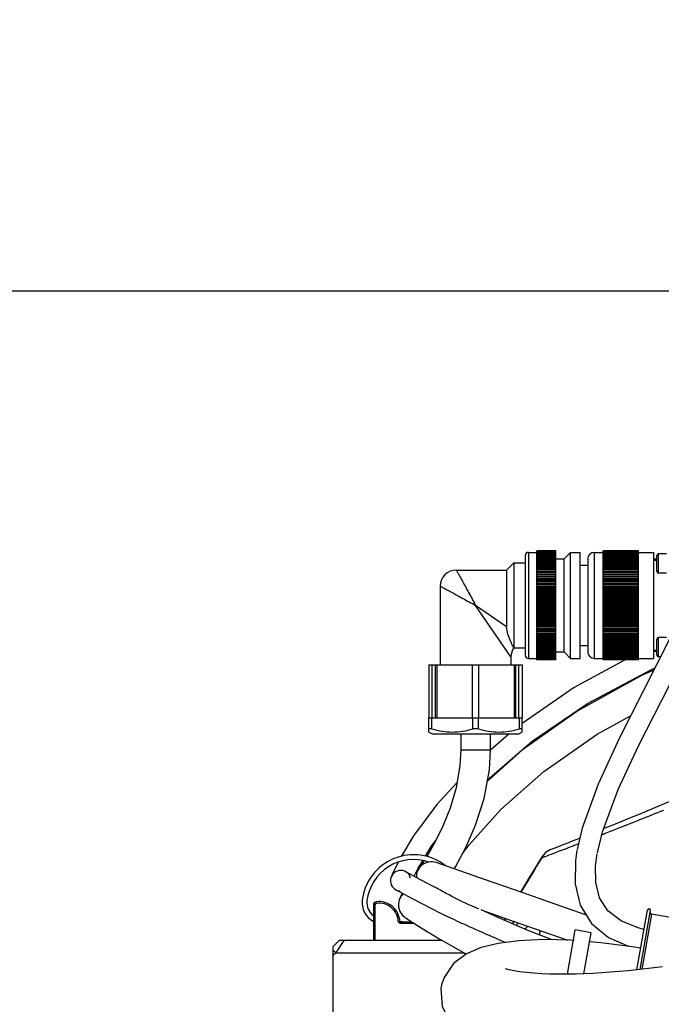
# Model space of a CAD drawing. Header units: millimetres. Extents: x 0 to 11890, y 0 to 8410.
# Tile 93 of 130: x 6231 to 6431, y 4820 to 5127. Entities that reach past the tile are written whole.
import ezdxf

# ---------------------------------------------------------------- set-up
doc = ezdxf.new("R2010")
doc.units = ezdxf.units.MM
doc.header["$LTSCALE"] = 653.95
doc.layers.get('0').update_dxf_attribs({"linetype": 'CONTINUOUS'})
for name, color, linetype in [('304103000010DXF_CONTINUOUS_LINE', 7, 'CONTINUOUS'), ('304106000012DXF_CONTINUOUS_LINE', 7, 'CONTINUOUS'), ('304107000038DXF_CONTINUOUS_LINE', 7, 'CONTINUOUS'), ('304110000251DXF_CONTINUOUS_LINE', 7, 'CONTINUOUS'), ('304304000121DXF_CONTINUOUS_LINE', 7, 'CONTINUOUS'), ('JISHUZILIAO_DXF_DIMENSION', 7, 'CONTINUOUS'), ('R12-1700-BENDXF_CONTINUOUS_LINE', 7, 'CONTINUOUS'), ('R12-1700-XIADXF_CONTINUOUS_LINE', 7, 'CONTINUOUS')]:
    doc.layers.add(name, color=color, linetype=linetype)
doc.styles.get("Standard").update_dxf_attribs({"font": 'txt', "width": 0.7})
doc.dimstyles.new('DIMSTYLE_10', dxfattribs={"dimtxt": 85, "dimasz": 60, "dimexe": 1, "dimexo": 0, "dimgap": 2.125, "dimtad": 0, "dimtih": 1, "dimtoh": 1, "dimdec": 1, "dimdsep": 46, "dimtxsty": 'Standard', "dimblk": '_FILLED', "dimblk1": '_FILLED', "dimblk2": '_FILLED', "dimcen": 0.09, "dimclrt": 5, "dimazin": 2, "dimtp": 1.2, "dimtm": 1.2, "dimtfac": 1, "dimtdec": 1, "dimtofl": 0, "dimtmove": 0, "dimatfit": 3, "dimldrblk": '_FILLED', "dimfxl": 1, "dimtolj": 1, "dimarcsym": 0})
doc.dimstyles.new('DIMSTYLE_14', dxfattribs={"dimtxt": 85, "dimasz": 60, "dimexe": 1, "dimexo": 0, "dimgap": 2.125, "dimtad": 1, "dimdsep": 46, "dimtxsty": 'Standard', "dimblk": '_FILLED', "dimblk1": '_FILLED', "dimblk2": '_FILLED', "dimcen": 0.09, "dimclrt": 5, "dimazin": 2, "dimtp": 0.8, "dimtm": 0.8, "dimtfac": 1, "dimtofl": 0, "dimtmove": 0, "dimatfit": 3, "dimldrblk": '_FILLED', "dimfxl": 1, "dimtolj": 1, "dimarcsym": 0})
doc.dimstyles.new('DIMSTYLE_15', dxfattribs={"dimtxt": 85, "dimasz": 60, "dimexe": 1, "dimexo": 0, "dimgap": 2.125, "dimtad": 1, "dimdsep": 46, "dimtxsty": 'Standard', "dimblk": '_FILLED', "dimblk1": '_FILLED', "dimblk2": '_FILLED', "dimcen": 0.09, "dimclrt": 5, "dimazin": 2, "dimtp": 1.2, "dimtm": 1.2, "dimtfac": 1, "dimtofl": 0, "dimtmove": 0, "dimatfit": 3, "dimldrblk": '_FILLED', "dimfxl": 1, "dimtolj": 1, "dimarcsym": 0})

# ---------------------------------------------------------------- blocks, each defined once
blk = doc.blocks.new('*D14')
at = {"layer": 'JISHUZILIAO_DXF_DIMENSION', "color": 2, "linetype": 'Continuous', "transparency": 16777216}
blk.add_line((5111.63, 5042.3), (5111.63, 6825), dxfattribs=at)
blk = doc.blocks.new('_FILLED')
at = {"color": 0, "linetype": 'ByBlock'}
blk.add_solid([(0, 0), (-1, 0.1667), (-1, -0.1667)], dxfattribs=at)
blk = doc.blocks.new('*D26')
at = {"layer": 'JISHUZILIAO_DXF_DIMENSION', "color": 2, "linetype": 'Continuous', "transparency": 16777216}
for p, q in [((6673.72, 5042.3), (6064.59, 5042.3)), ((6074.59, 5042.3), (6074.59, 4814.8)), ((6074.59, 4587.3), (6074.59, 4814.8)), ((6391.87, 4587.3), (6064.59, 4587.3))]:
    blk.add_line(p, q, dxfattribs=at)
at = {"layer": 'JISHUZILIAO_DXF_DIMENSION', "color": 2, "linetype": 'Continuous', "transparency": 16777216, "xscale": 60, "yscale": 60, "zscale": 60}
for p, rotation in [((6074.59, 5042.3), 90), ((6074.59, 4587.3), 270)]:
    blk.add_blockref('_FILLED', p, dxfattribs=dict(at, rotation=rotation))
blk = doc.blocks.new('*D27')
at = {"layer": 'JISHUZILIAO_DXF_DIMENSION', "color": 2, "linetype": 'Continuous', "transparency": 16777216}
for p, q in [((6673.72, 5802.3), (6064.59, 5802.3)), ((6074.59, 5802.3), (6074.59, 5422.3)), ((6074.59, 5042.3), (6074.59, 5422.3)), ((6713.72, 5042.3), (6064.59, 5042.3))]:
    blk.add_line(p, q, dxfattribs=at)
at = {"layer": 'JISHUZILIAO_DXF_DIMENSION', "color": 2, "linetype": 'Continuous', "transparency": 16777216, "xscale": 60, "yscale": 60, "zscale": 60}
for p, rotation in [((6074.59, 5802.3), 90), ((6074.59, 5042.3), 270)]:
    blk.add_blockref('_FILLED', p, dxfattribs=dict(at, rotation=rotation))
blk = doc.blocks.new('*D29')
at = {"layer": 'JISHUZILIAO_DXF_DIMENSION', "color": 2, "linetype": 'Continuous', "transparency": 16777216}
for p, q in [((6852.12, 6104.3), (5782.02, 6104.3)), ((5792.02, 6104.3), (5792.02, 5345.8)), ((5792.02, 4587.3), (5792.02, 5345.8)), ((6391.87, 4587.3), (5782.02, 4587.3))]:
    blk.add_line(p, q, dxfattribs=at)
at = {"layer": 'JISHUZILIAO_DXF_DIMENSION', "color": 2, "linetype": 'Continuous', "transparency": 16777216, "xscale": 60, "yscale": 60, "zscale": 60}
for p, rotation in [((5792.02, 6104.3), 90), ((5792.02, 4587.3), 270)]:
    blk.add_blockref('_FILLED', p, dxfattribs=dict(at, rotation=rotation))

msp = doc.modelspace()

# ---------------------------------------------------------------- linework, layer by layer
at = {"color": 2, "linetype": 'Continuous'}
msp.add_arc((6713.715, 5042.3), 1602.087, 295, 180, dxfattribs=at)
at = {"layer": '304103000010DXF_CONTINUOUS_LINE', "color": 9, "linetype": 'Continuous'}
for p, q in [((6403.89, 4869.877), (6404.026, 4869.929)), ((6404.026, 4869.929), (6404.953, 4870.287)), ((6396.657, 4867.104), (6396.814, 4867.164)), ((6393.659, 4865.965), (6393.701, 4866.312)), ((6393.659, 4865.965), (6393.799, 4866.019)), ((6331.494, 4839.224), (6332.211, 4840.299)), ((6329.544, 4836.3), (6328.715, 4837.128)), ((6328.715, 4835.471), (6329.544, 4836.3)), ((6329.544, 4836.3), (6330.137, 4837.189)), ((6329.544, 4836.3), (6329.672, 4836.491)), ((6329.544, 4836.3), (6369.416, 4836.3)), ((6330.137, 4837.189), (6331.494, 4839.224))]:
    msp.add_line(p, q, dxfattribs=at)
at = {"layer": '304103000010DXF_CONTINUOUS_LINE', "color": 7, "linetype": 'Continuous'}
for p, q in [((6382.284, 4847.072), (6381.949, 4846.494)), ((6328.715, 4838.3), (6330.715, 4840.3)), ((6330.715, 4840.3), (6362.449, 4840.3)), ((6328.715, 4771.3), (6328.715, 4838.3))]:
    msp.add_line(p, q, dxfattribs=at)
for points in [[(6396.318, 4868.494), (6394.794, 4867.583), (6393.701, 4866.312)], [(6396.319, 4868.494), (6394.903, 4867.673), (6393.701, 4866.312)], [(6393.701, 4866.312), (6390.208, 4860.592), (6387.022, 4855.232)]]:
    msp.add_lwpolyline(points, dxfattribs=at)
for start, end in [(291.909012, 293.490397), (291.3111, 291.639396)]:
    msp.add_arc((5778.485, 6452.249), 1700, start, end, dxfattribs=at)
at = {"layer": '304103000010DXF_CONTINUOUS_LINE', "color": 9, "linetype": 'Continuous'}
for centre, radius, start, end in [((5753.723, 6555.498), 1806.664, 290.851981, 291.092312), ((6902.959, 4549.638), 599.541, 148.155561, 149.359347), ((6398.181, 4863.864), 4.986, 151.37432, 155.08135), ((6163.489, 4972.828), 252.458, 329.9561, 330.11292), ((6379.64, 4850.129), 8.013, 318.79184, 325.86036), ((6383.686, 4849.721), 7.511, 306.79155, 317.35846)]:
    msp.add_arc(centre, radius, start, end, dxfattribs=at)
msp.add_open_spline([(6412.234, 4873.119), (6413.713, 4873.698), (6420.153, 4876.228), (6426.579, 4878.794), (6431.522, 4880.793)], degree=3, knots=[0, 0, 0, 0, 0.2294067, 1, 1, 1, 1], dxfattribs=at)
for points in [[(6393.799, 4866.019), (6394.752, 4866.38), (6395.705, 4866.742), (6396.657, 4867.104)], [(6396.318, 4868.494), (6395.273, 4868.086), (6394.342, 4867.239), (6393.804, 4866.253)], [(6385.156, 4846.157), (6384.881, 4845.955), (6384.619, 4845.735), (6384.368, 4845.504)], [(6392.988, 4841.912), (6393.035, 4842.39), (6393.06, 4842.871), (6393.048, 4843.351)]]:
    msp.add_open_spline(points, degree=3, dxfattribs=at)
at = {"layer": '304106000012DXF_CONTINUOUS_LINE', "color": 7, "linetype": 'Continuous'}
for p, q in [((6423.16, 4831.028), (6426.445, 4849.66)), ((6424.195, 4831.142), (6427.43, 4849.486)), ((6433.658, 4847.373), (6427.749, 4848.415))]:
    msp.add_line(p, q, dxfattribs=at)
at = {"layer": '304106000012DXF_CONTINUOUS_LINE', "color": 9, "linetype": 'Continuous'}
msp.add_line((6427.749, 4848.415), (6424.713, 4831.2), dxfattribs=at)
at = {"layer": '304106000012DXF_CONTINUOUS_LINE', "color": 7, "linetype": 'Continuous'}
for centre, start, end in [((6426.938, 4849.573), 350, 170), ((6427.836, 4848.907), 170, 260)]:
    msp.add_arc(centre, 0.5, start, end, dxfattribs=at)
at = {"layer": '304107000038DXF_CONTINUOUS_LINE', "color": 9, "linetype": 'Continuous'}
for p, q in [((6342.147, 4851.743), (6342.079, 4852.239)), ((6341.715, 4851.248), (6341.215, 4851.248)), ((6341.715, 4851.248), (6341.715, 4840.3)), ((6348.962, 4846), (6349.463, 4845.994)), ((6349.595, 4845.8), (6349.595, 4845.6)), ((6349.595, 4845.6), (6353.814, 4845.6))]:
    msp.add_line(p, q, dxfattribs=at)
at = {"layer": '304107000038DXF_CONTINUOUS_LINE', "color": 7, "linetype": 'Continuous'}
for p, q in [((6341.215, 4851.248), (6341.215, 4840.3)), ((6349.595, 4845.8), (6353.5, 4845.8))]:
    msp.add_line(p, q, dxfattribs=at)
for centre, radius, start, end in [((6342.215, 4851.248), 1, 97.83748, 180), ((6342.965, 4845.8), 6.5, 1.71058, 97.83748), ((6349.662, 4846), 0.2, 181.7107, 270)]:
    msp.add_arc(centre, radius, start, end, dxfattribs=at)
at = {"layer": '304107000038DXF_CONTINUOUS_LINE', "color": 9, "linetype": 'Continuous'}
for centre, radius, start, end in [((6342.215, 4851.248), 0.5, 97.83748, 180), ((6342.965, 4845.8), 6, 1.91021, 97.83748)]:
    msp.add_arc(centre, radius, start, end, dxfattribs=at)
for points, knots in [([(6348.962, 4846), (6349.069, 4845.962), (6349.276, 4845.891), (6349.487, 4845.799), (6349.595, 4845.8)], [0, 0, 0, 0, 0.5136638, 1, 1, 1, 1]), ([(6348.962, 4846), (6349.045, 4845.902), (6349.213, 4845.707), (6349.468, 4845.599), (6349.595, 4845.6)], [0, 0, 0, 0, 0.5032994, 1, 1, 1, 1])]:
    msp.add_open_spline(points, degree=3, knots=knots, dxfattribs=at)
at = {"layer": '304110000251DXF_CONTINUOUS_LINE', "color": 7, "linetype": 'Continuous'}
for p, q in [((6388.415, 4960), (6388.415, 4929)), ((6389.415, 4961), (6392.015, 4961)), ((6392.015, 4961.447), (6392.015, 4961.489)), ((6398.015, 4961.489), (6392.015, 4961.489)), ((6398.015, 4961.459), (6392.015, 4961.459)), ((6392.015, 4927.51), (6392.015, 4961.434)), ((6398.015, 4961.434), (6392.015, 4961.434)), ((6398.015, 4961.374), (6392.015, 4961.374)), ((6398.015, 4961.333), (6392.015, 4961.333)), ((6398.015, 4961.243), (6392.015, 4961.243)), ((6398.015, 4961.185), (6392.015, 4961.185)), ((6398.015, 4961.066), (6392.015, 4961.066)), ((6398.015, 4960.992), (6392.015, 4960.992)), ((6398.015, 4960.844), (6392.015, 4960.844)), ((6398.015, 4960.754), (6392.015, 4960.754)), ((6398.015, 4960.576), (6392.015, 4960.576)), ((6398.015, 4960.471), (6392.015, 4960.471)), ((6398.015, 4960.265), (6392.015, 4960.265)), ((6398.015, 4960.144), (6392.015, 4960.144)), ((6398.015, 4959.911), (6392.015, 4959.911)), ((6398.015, 4959.775), (6392.015, 4959.775)), ((6398.015, 4959.514), (6392.015, 4959.514)), ((6398.015, 4959.363), (6392.015, 4959.363)), ((6398.015, 4959.076), (6392.015, 4959.076)), ((6398.015, 4958.911), (6392.015, 4958.911)), ((6398.015, 4927.565), (6398.015, 4961.489)), ((6398.015, 4959), (6400.515, 4959)), ((6400.515, 4959), (6402.515, 4961)), ((6400.515, 4930), (6400.515, 4959)), ((6402.515, 4928), (6402.515, 4961)), ((6402.515, 4961), (6405.515, 4961)), ((6405.515, 4928), (6405.515, 4961)), ((6407.915, 4959), (6407.915, 4930)), ((6409.915, 4961), (6412.665, 4961)), ((6412.665, 4961.447), (6412.665, 4961.489)), ((6423.665, 4961.489), (6412.665, 4961.489)), ((6423.665, 4961.459), (6412.665, 4961.459)), ((6412.665, 4927.51), (6412.665, 4961.434)), ((6423.665, 4961.434), (6412.665, 4961.434)), ((6423.665, 4961.374), (6412.665, 4961.374)), ((6423.665, 4961.333), (6412.665, 4961.333)), ((6423.665, 4961.243), (6412.665, 4961.243)), ((6423.665, 4961.185), (6412.665, 4961.185)), ((6423.665, 4961.066), (6412.665, 4961.066)), ((6423.665, 4960.992), (6412.665, 4960.992)), ((6423.665, 4960.844), (6412.665, 4960.844)), ((6423.665, 4960.754), (6412.665, 4960.754)), ((6423.665, 4960.576), (6412.665, 4960.576)), ((6423.665, 4960.471), (6412.665, 4960.471)), ((6423.665, 4960.265), (6412.665, 4960.265)), ((6423.665, 4960.144), (6412.665, 4960.144)), ((6423.665, 4959.911), (6412.665, 4959.911)), ((6423.665, 4959.775), (6412.665, 4959.775)), ((6423.665, 4959.514), (6412.665, 4959.514)), ((6423.665, 4959.363), (6412.665, 4959.363)), ((6423.665, 4959.076), (6412.665, 4959.076)), ((6423.665, 4958.911), (6412.665, 4958.911)), ((6423.665, 4927.565), (6423.665, 4961.489)), ((6423.665, 4961), (6428.415, 4961)), ((6428.415, 4928), (6428.415, 4961)), ((6384.915, 4957.75), (6382.665, 4955.5)), ((6384.915, 4957.75), (6384.915, 4931.25)), ((6384.915, 4957.75), (6388.415, 4957.75)), ((6398.015, 4958.598), (6392.015, 4958.598)), ((6398.015, 4958.42), (6392.015, 4958.42)), ((6398.015, 4958.082), (6392.015, 4958.082)), ((6398.015, 4957.89), (6392.015, 4957.89)), ((6398.015, 4957.528), (6392.015, 4957.528)), ((6398.015, 4957.323), (6392.015, 4957.323)), ((6398.015, 4956.939), (6392.015, 4956.939)), ((6398.015, 4956.722), (6392.015, 4956.722)), ((6398.015, 4956.315), (6392.015, 4956.315)), ((6398.015, 4956.087), (6392.015, 4956.087)), ((6405.515, 4957), (6407.915, 4957)), ((6423.665, 4958.598), (6412.665, 4958.598)), ((6423.665, 4958.42), (6412.665, 4958.42)), ((6423.665, 4958.082), (6412.665, 4958.082)), ((6423.665, 4957.89), (6412.665, 4957.89)), ((6423.665, 4957.528), (6412.665, 4957.528)), ((6423.665, 4957.323), (6412.665, 4957.323)), ((6423.665, 4956.939), (6412.665, 4956.939)), ((6423.665, 4956.722), (6412.665, 4956.722)), ((6423.665, 4956.315), (6412.665, 4956.315)), ((6423.665, 4956.087), (6412.665, 4956.087)), ((6367.015, 4955.5), (6382.665, 4955.5)), ((6382.665, 4955.5), (6382.665, 4937.865)), ((6398.015, 4955.66), (6392.015, 4955.66)), ((6398.015, 4955.42), (6392.015, 4955.42)), ((6398.015, 4954.973), (6392.015, 4954.973)), ((6398.015, 4954.723), (6392.015, 4954.723)), ((6398.015, 4954.258), (6392.015, 4954.258)), ((6398.015, 4953.998), (6392.015, 4953.998)), ((6398.015, 4953.516), (6392.015, 4953.516)), ((6398.015, 4953.247), (6392.015, 4953.247)), ((6398.015, 4952.75), (6392.015, 4952.75)), ((6423.665, 4955.66), (6412.665, 4955.66)), ((6423.665, 4955.42), (6412.665, 4955.42)), ((6423.665, 4954.973), (6412.665, 4954.973)), ((6423.665, 4954.723), (6412.665, 4954.723)), ((6423.665, 4954.258), (6412.665, 4954.258)), ((6423.665, 4953.998), (6412.665, 4953.998)), ((6423.665, 4953.516), (6412.665, 4953.516)), ((6423.665, 4953.247), (6412.665, 4953.247)), ((6423.665, 4952.75), (6412.665, 4952.75)), ((6362.015, 4950.5), (6362.015, 4926)), ((6398.015, 4952.472), (6392.015, 4952.472)), ((6398.015, 4951.99), (6392.015, 4951.99)), ((6398.015, 4951.96), (6392.015, 4951.96)), ((6398.015, 4951.675), (6392.015, 4951.675)), ((6398.015, 4951.211), (6392.015, 4951.211)), ((6398.015, 4951.151), (6392.015, 4951.151)), ((6398.015, 4950.859), (6392.015, 4950.859)), ((6398.015, 4950.413), (6392.015, 4950.413)), ((6398.015, 4950.323), (6392.015, 4950.323)), ((6398.015, 4950.025), (6392.015, 4950.025)), ((6398.015, 4949.598), (6392.015, 4949.598)), ((6423.665, 4952.472), (6412.665, 4952.472)), ((6423.665, 4951.99), (6412.665, 4951.99)), ((6423.665, 4951.96), (6412.665, 4951.96)), ((6423.665, 4951.675), (6412.665, 4951.675)), ((6423.665, 4951.211), (6412.665, 4951.211)), ((6423.665, 4951.151), (6412.665, 4951.151)), ((6423.665, 4950.859), (6412.665, 4950.859)), ((6423.665, 4950.413), (6412.665, 4950.413)), ((6423.665, 4950.323), (6412.665, 4950.323)), ((6423.665, 4950.025), (6412.665, 4950.025)), ((6423.665, 4949.598), (6412.665, 4949.598)), ((6398.015, 4949.479), (6392.015, 4949.479)), ((6398.015, 4949.176), (6392.015, 4949.176)), ((6398.015, 4948.77), (6392.015, 4948.77)), ((6398.015, 4948.621), (6392.015, 4948.621)), ((6398.015, 4948.315), (6392.015, 4948.315)), ((6398.015, 4947.93), (6392.015, 4947.93)), ((6398.015, 4947.753), (6392.015, 4947.753)), ((6398.015, 4947.442), (6392.015, 4947.442)), ((6398.015, 4947.081), (6392.015, 4947.081)), ((6398.015, 4946.875), (6392.015, 4946.875)), ((6398.015, 4946.562), (6392.015, 4946.562)), ((6423.665, 4949.479), (6412.665, 4949.479)), ((6423.665, 4949.176), (6412.665, 4949.176)), ((6423.665, 4948.77), (6412.665, 4948.77)), ((6423.665, 4948.621), (6412.665, 4948.621)), ((6423.665, 4948.315), (6412.665, 4948.315)), ((6423.665, 4947.93), (6412.665, 4947.93)), ((6423.665, 4947.753), (6412.665, 4947.753)), ((6423.665, 4947.442), (6412.665, 4947.442)), ((6423.665, 4947.081), (6412.665, 4947.081)), ((6423.665, 4946.875), (6412.665, 4946.875)), ((6423.665, 4946.562), (6412.665, 4946.562)), ((6398.015, 4946.224), (6392.015, 4946.224)), ((6398.015, 4945.991), (6392.015, 4945.991)), ((6398.015, 4945.676), (6392.015, 4945.676)), ((6398.015, 4945.363), (6392.015, 4945.363)), ((6398.015, 4945.102), (6392.015, 4945.102)), ((6398.015, 4944.787), (6392.015, 4944.787)), ((6398.015, 4944.5), (6392.015, 4944.5)), ((6398.015, 4944.212), (6392.015, 4944.212)), ((6398.015, 4943.897), (6392.015, 4943.897)), ((6398.015, 4943.636), (6392.015, 4943.636)), ((6423.665, 4946.224), (6412.665, 4946.224)), ((6423.665, 4945.991), (6412.665, 4945.991)), ((6423.665, 4945.676), (6412.665, 4945.676)), ((6423.665, 4945.363), (6412.665, 4945.363)), ((6423.665, 4945.102), (6412.665, 4945.102)), ((6423.665, 4944.787), (6412.665, 4944.787)), ((6423.665, 4944.5), (6412.665, 4944.5)), ((6423.665, 4944.212), (6412.665, 4944.212)), ((6423.665, 4943.897), (6412.665, 4943.897)), ((6423.665, 4943.636), (6412.665, 4943.636)), ((6398.015, 4943.323), (6392.015, 4943.323)), ((6398.015, 4943.008), (6392.015, 4943.008)), ((6398.015, 4942.775), (6392.015, 4942.775)), ((6398.015, 4942.437), (6392.015, 4942.437)), ((6398.015, 4942.124), (6392.015, 4942.124)), ((6398.015, 4941.918), (6392.015, 4941.918)), ((6398.015, 4941.557), (6392.015, 4941.557)), ((6398.015, 4941.247), (6392.015, 4941.247)), ((6398.015, 4941.069), (6392.015, 4941.069)), ((6398.015, 4940.685), (6392.015, 4940.685)), ((6423.665, 4943.323), (6412.665, 4943.323)), ((6423.665, 4943.008), (6412.665, 4943.008)), ((6423.665, 4942.775), (6412.665, 4942.775)), ((6423.665, 4942.437), (6412.665, 4942.437)), ((6423.665, 4942.124), (6412.665, 4942.124)), ((6423.665, 4941.918), (6412.665, 4941.918)), ((6423.665, 4941.557), (6412.665, 4941.557)), ((6423.665, 4941.247), (6412.665, 4941.247)), ((6423.665, 4941.069), (6412.665, 4941.069)), ((6423.665, 4940.685), (6412.665, 4940.685)), ((6398.015, 4940.378), (6392.015, 4940.378)), ((6398.015, 4940.229), (6392.015, 4940.229)), ((6398.015, 4939.823), (6392.015, 4939.823)), ((6398.015, 4939.52), (6392.015, 4939.52)), ((6398.015, 4939.401), (6392.015, 4939.401)), ((6398.015, 4938.974), (6392.015, 4938.974)), ((6398.015, 4938.676), (6392.015, 4938.676)), ((6398.015, 4938.586), (6392.015, 4938.586)), ((6398.015, 4938.14), (6392.015, 4938.14)), ((6398.015, 4937.848), (6392.015, 4937.848)), ((6398.015, 4937.788), (6392.015, 4937.788)), ((6398.015, 4937.324), (6392.015, 4937.324)), ((6423.665, 4940.378), (6412.665, 4940.378)), ((6423.665, 4940.229), (6412.665, 4940.229)), ((6423.665, 4939.823), (6412.665, 4939.823)), ((6423.665, 4939.52), (6412.665, 4939.52)), ((6423.665, 4939.401), (6412.665, 4939.401)), ((6423.665, 4938.974), (6412.665, 4938.974)), ((6423.665, 4938.676), (6412.665, 4938.676)), ((6423.665, 4938.586), (6412.665, 4938.586)), ((6423.665, 4938.14), (6412.665, 4938.14)), ((6423.665, 4937.848), (6412.665, 4937.848)), ((6423.665, 4937.788), (6412.665, 4937.788)), ((6423.665, 4937.324), (6412.665, 4937.324)), ((6398.015, 4937.039), (6392.015, 4937.039)), ((6398.015, 4937.009), (6392.015, 4937.009)), ((6398.015, 4936.527), (6392.015, 4936.527)), ((6398.015, 4936.25), (6392.015, 4936.25)), ((6398.015, 4935.752), (6392.015, 4935.752)), ((6398.015, 4935.483), (6392.015, 4935.483)), ((6398.015, 4935.001), (6392.015, 4935.001)), ((6398.015, 4934.741), (6392.015, 4934.741)), ((6398.015, 4934.276), (6392.015, 4934.276)), ((6423.665, 4937.039), (6412.665, 4937.039)), ((6423.665, 4937.009), (6412.665, 4937.009)), ((6423.665, 4936.527), (6412.665, 4936.527)), ((6423.665, 4936.25), (6412.665, 4936.25)), ((6423.665, 4935.752), (6412.665, 4935.752)), ((6423.665, 4935.483), (6412.665, 4935.483)), ((6423.665, 4935.001), (6412.665, 4935.001)), ((6423.665, 4934.741), (6412.665, 4934.741)), ((6423.665, 4934.276), (6412.665, 4934.276)), ((6384.915, 4931.25), (6384.87, 4931.295)), ((6384.915, 4931.25), (6388.415, 4931.25)), ((6398.015, 4934.026), (6392.015, 4934.026)), ((6398.015, 4933.579), (6392.015, 4933.579)), ((6398.015, 4933.339), (6392.015, 4933.339)), ((6398.015, 4932.912), (6392.015, 4932.912)), ((6398.015, 4932.684), (6392.015, 4932.684)), ((6398.015, 4932.277), (6392.015, 4932.277)), ((6398.015, 4932.06), (6392.015, 4932.06)), ((6398.015, 4931.676), (6392.015, 4931.676)), ((6398.015, 4931.471), (6392.015, 4931.471)), ((6405.515, 4932), (6407.915, 4932)), ((6423.665, 4934.026), (6412.665, 4934.026)), ((6423.665, 4933.579), (6412.665, 4933.579)), ((6423.665, 4933.339), (6412.665, 4933.339)), ((6423.665, 4932.912), (6412.665, 4932.912)), ((6423.665, 4932.684), (6412.665, 4932.684)), ((6423.665, 4932.277), (6412.665, 4932.277)), ((6423.665, 4932.06), (6412.665, 4932.06)), ((6423.665, 4931.676), (6412.665, 4931.676)), ((6423.665, 4931.471), (6412.665, 4931.471)), ((6384.015, 4928.5), (6384.015, 4926)), ((6398.015, 4931.109), (6392.015, 4931.109)), ((6398.015, 4930.917), (6392.015, 4930.917)), ((6398.015, 4930.579), (6392.015, 4930.579)), ((6398.015, 4930.401), (6392.015, 4930.401)), ((6398.015, 4930.088), (6392.015, 4930.088)), ((6398.015, 4929.923), (6392.015, 4929.923)), ((6398.015, 4929.636), (6392.015, 4929.636)), ((6398.015, 4929.485), (6392.015, 4929.485)), ((6398.015, 4929.224), (6392.015, 4929.224)), ((6398.015, 4929.088), (6392.015, 4929.088)), ((6398.015, 4928.855), (6392.015, 4928.855)), ((6398.015, 4928.734), (6392.015, 4928.734)), ((6398.015, 4928.528), (6392.015, 4928.528)), ((6398.015, 4928.423), (6392.015, 4928.423)), ((6398.015, 4928.245), (6392.015, 4928.245)), ((6398.015, 4928.155), (6392.015, 4928.155)), ((6398.015, 4930), (6400.515, 4930)), ((6400.515, 4930), (6402.515, 4928)), ((6423.665, 4931.109), (6412.665, 4931.109)), ((6423.665, 4930.917), (6412.665, 4930.917)), ((6423.665, 4930.579), (6412.665, 4930.579)), ((6423.665, 4930.401), (6412.665, 4930.401)), ((6423.665, 4930.088), (6412.665, 4930.088)), ((6423.665, 4929.923), (6412.665, 4929.923)), ((6423.665, 4929.636), (6412.665, 4929.636)), ((6423.665, 4929.485), (6412.665, 4929.485)), ((6423.665, 4929.224), (6412.665, 4929.224)), ((6423.665, 4929.088), (6412.665, 4929.088)), ((6423.665, 4928.855), (6412.665, 4928.855)), ((6423.665, 4928.734), (6412.665, 4928.734)), ((6423.665, 4928.528), (6412.665, 4928.528)), ((6423.665, 4928.423), (6412.665, 4928.423)), ((6423.665, 4928.245), (6412.665, 4928.245)), ((6423.665, 4928.155), (6412.665, 4928.155)), ((6358.515, 4926), (6358.515, 4909.5)), ((6358.515, 4926), (6387.515, 4926)), ((6359.525, 4909.5), (6359.525, 4926)), ((6360.525, 4909.5), (6360.525, 4926)), ((6360.988, 4926), (6360.988, 4909.5)), ((6372.015, 4909.5), (6372.015, 4926)), ((6374.015, 4909.5), (6374.015, 4926)), ((6385.043, 4926), (6385.043, 4909.5)), ((6385.506, 4909.5), (6385.506, 4926)), ((6386.506, 4909.5), (6386.506, 4926)), ((6387.515, 4926), (6387.515, 4909.5)), ((6389.415, 4928), (6392.015, 4928)), ((6398.015, 4928.007), (6392.015, 4928.007)), ((6398.015, 4927.933), (6392.015, 4927.933)), ((6398.015, 4927.814), (6392.015, 4927.814)), ((6398.015, 4927.756), (6392.015, 4927.756)), ((6398.015, 4927.666), (6392.015, 4927.666)), ((6398.015, 4927.625), (6392.015, 4927.625)), ((6398.015, 4927.565), (6392.015, 4927.565)), ((6398.015, 4927.54), (6392.015, 4927.54)), ((6398.015, 4927.51), (6392.015, 4927.51)), ((6398.015, 4927.51), (6398.015, 4927.552)), ((6402.515, 4928), (6405.515, 4928)), ((6409.915, 4928), (6412.665, 4928)), ((6423.665, 4928.007), (6412.665, 4928.007)), ((6423.665, 4927.933), (6412.665, 4927.933)), ((6423.665, 4927.814), (6412.665, 4927.814)), ((6423.665, 4927.756), (6412.665, 4927.756)), ((6423.665, 4927.666), (6412.665, 4927.666)), ((6423.665, 4927.625), (6412.665, 4927.625)), ((6423.665, 4927.565), (6412.665, 4927.565)), ((6423.665, 4927.54), (6412.665, 4927.54)), ((6423.665, 4927.51), (6412.665, 4927.51)), ((6423.665, 4928), (6428.415, 4928)), ((6423.665, 4927.51), (6423.665, 4927.552)), ((6358.515, 4905.077), (6358.515, 4909.5)), ((6358.515, 4909.5), (6387.515, 4909.5)), ((6359.413, 4906.087), (6359.413, 4909.5)), ((6372.118, 4906.087), (6372.118, 4909.5)), ((6373.913, 4906.087), (6373.913, 4909.5)), ((6386.618, 4906.087), (6386.618, 4909.5)), ((6387.515, 4905.077), (6387.515, 4909.5)), ((6359.413, 4906.087), (6358.515, 4906.087)), ((6358.515, 4905.077), (6359.515, 4904.5)), ((6359.515, 4904.5), (6386.515, 4904.5)), ((6373.913, 4906.087), (6372.118, 4906.087)), ((6387.515, 4905.077), (6386.515, 4904.5)), ((6387.515, 4906.087), (6386.618, 4906.087))]:
    msp.add_line(p, q, dxfattribs=at)
at = {"layer": '304110000251DXF_CONTINUOUS_LINE', "color": 9, "linetype": 'Continuous'}
for p, q in [((6389.415, 4961), (6389.415, 4928)), ((6409.915, 4961), (6409.915, 4928)), ((6382.665, 4937.865), (6373.015, 4944.5)), ((6384.015, 4928.5), (6373.015, 4944.5))]:
    msp.add_line(p, q, dxfattribs=at)
at = {"layer": '304110000251DXF_CONTINUOUS_LINE', "color": 7, "linetype": 'Continuous'}
for centre, radius, start, end in [((6389.415, 4960), 1, 90, 180), ((6409.915, 4959), 2, 90, 180), ((6367.015, 4950.5), 5, 90, 180), ((6389.015, 4928.5), 5, 146.0066, 180), ((6389.415, 4929), 1, 180, 270), ((6409.915, 4930), 2, 180, 270)]:
    msp.add_arc(centre, radius, start, end, dxfattribs=at)
at = {"layer": '304110000251DXF_CONTINUOUS_LINE', "color": 9, "linetype": 'Continuous'}
for points, knots in [([(6367.015, 4955.5), (6367.01, 4955.497), (6367.041, 4955.47), (6367.047, 4955.432), (6367.098, 4955.352), (6367.179, 4955.196), (6367.33, 4954.925), (6367.548, 4954.523), (6367.823, 4954.02), (6368.283, 4953.175), (6368.958, 4951.939), (6369.861, 4950.284), (6370.86, 4948.45), (6371.924, 4946.503), (6372.647, 4945.173), (6373.015, 4944.5)], [0, 0, 0, 0, 0.0013838, 0.0055182, 0.0123775, 0.0219302, 0.0488591, 0.0857169, 0.1317467, 0.1861036, 0.3161821, 0.4688283, 0.6374697, 0.8162753, 1, 1, 1, 1]), ([(6362.015, 4950.5), (6362.038, 4950.496), (6362.112, 4950.433), (6362.298, 4950.354), (6362.588, 4950.183), (6363.192, 4949.861), (6364.171, 4949.322), (6365.576, 4948.558), (6367.231, 4947.654), (6369.738, 4946.287), (6371.688, 4945.227), (6373.015, 4944.5)], [0, 0, 0, 0, 0.0055193, 0.0219333, 0.0488635, 0.0857211, 0.1861055, 0.3161829, 0.468829, 0.6374702, 1, 1, 1, 1])]:
    msp.add_open_spline(points, degree=3, knots=knots, dxfattribs=at)
at = {"layer": '304110000251DXF_CONTINUOUS_LINE', "color": 7, "linetype": 'Continuous'}
for points, knots in [([(6384.87, 4931.295), (6384.827, 4931.338), (6384.757, 4931.571), (6384.507, 4931.985), (6384.202, 4932.666), (6383.659, 4933.853), (6383.011, 4935.569), (6382.665, 4937.079), (6382.665, 4937.865)], [0, 0, 0, 0, 0.0262769, 0.0999724, 0.2099965, 0.3455426, 0.6619167, 1, 1, 1, 1]), ([(6359.413, 4906.087), (6361.466, 4905.469), (6365.765, 4904.685), (6370.065, 4905.469), (6372.118, 4906.087)], [0, 0, 0, 0, 0.5, 1, 1, 1, 1]), ([(6373.913, 4906.087), (6375.966, 4905.469), (6380.265, 4904.685), (6384.565, 4905.469), (6386.618, 4906.087)], [0, 0, 0, 0, 0.5, 1, 1, 1, 1])]:
    msp.add_open_spline(points, degree=3, knots=knots, dxfattribs=at)
at = {"layer": '304304000121DXF_CONTINUOUS_LINE', "color": 2, "linetype": 'Continuous'}
for p, q in [((6429.415, 4958.9), (6428.415, 4958.9)), ((6429.415, 4930.1), (6428.415, 4930.1))]:
    msp.add_line(p, q, dxfattribs=at)
at = {"layer": '304304000121DXF_CONTINUOUS_LINE', "color": 7, "linetype": 'Continuous'}
for p, q in [((6429.415, 4955), (6429.415, 4960)), ((6432.415, 4960.5), (6429.915, 4960.5)), ((6429.415, 4958.5), (6428.415, 4958.5)), ((6432.415, 4954.5), (6429.915, 4954.5)), ((6432.415, 4934.5), (6429.915, 4934.5)), ((6429.415, 4929), (6429.415, 4934)), ((6429.415, 4930.5), (6428.415, 4930.5)), ((6430.599, 4928.5), (6429.915, 4928.5))]:
    msp.add_line(p, q, dxfattribs=at)
at = {"layer": '304304000121DXF_CONTINUOUS_LINE', "color": 9, "linetype": 'Continuous'}
for p, q in [((6429.915, 4954.5), (6429.915, 4960.5)), ((6429.915, 4928.5), (6429.915, 4934.5))]:
    msp.add_line(p, q, dxfattribs=at)
at = {"layer": '304304000121DXF_CONTINUOUS_LINE', "color": 7, "linetype": 'Continuous'}
for centre, start, end in [((6429.915, 4960), 90, 180), ((6429.915, 4955), 180, 270), ((6429.915, 4934), 90, 180), ((6429.915, 4929), 180, 270)]:
    msp.add_arc(centre, 0.5, start, end, dxfattribs=at)
at = {"layer": 'R12-1700-BENDXF_CONTINUOUS_LINE', "color": 7, "linetype": 'Continuous'}
for p, q in [((6401.597, 4829.672), (6404.028, 4843.459)), ((6408.952, 4842.59), (6404.028, 4843.459)), ((6406.696, 4829.8), (6408.952, 4842.59))]:
    msp.add_line(p, q, dxfattribs=at)
for centre, radius, start, end in [((6353.715, 4850.79), 16.1, 51.68518, 173.10437), ((6353.715, 4850.79), 14.6, 71.69658, 173.10437), ((6344.185, 4851.942), 6.5, 173.10437, 242.34605), ((6344.185, 4851.942), 5, 173.10437, 233.14027), ((6353.461, 4895.976), 50, 265.43947, 269.50575)]:
    msp.add_arc(centre, radius, start, end, dxfattribs=at)
at = {"layer": 'R12-1700-XIADXF_CONTINUOUS_LINE', "color": 7, "linetype": 'Continuous'}
for p, q in [((6419.579, 4927.502), (6403.699, 4918.935)), ((6403.699, 4918.935), (6387.515, 4907.773)), ((6368.385, 4904.5), (6368.385, 4899.5)), ((6377.646, 4899.5), (6377.646, 4904.5)), ((6383.473, 4904.5), (6377.686, 4899.453)), ((6348.887, 4864.473), (6347.369, 4861.448)), ((6355.185, 4862.751), (6356.556, 4865.009)), ((6356.299, 4863.962), (6355.393, 4862.662)), ((6356.911, 4864.915), (6356.299, 4863.962)), ((6375.776, 4859.161), (6360.757, 4864.415)), ((6347.369, 4861.448), (6346.724, 4859.937)), ((6352.46, 4860.938), (6351.313, 4861.573)), ((6356.123, 4858.972), (6352.46, 4860.938)), ((6353.928, 4860.256), (6355.185, 4862.751)), ((6354.845, 4861.578), (6355.393, 4862.662)), ((6360.215, 4856.837), (6356.123, 4858.972)), ((6348.178, 4855.994), (6349.419, 4855.311)), ((6349.419, 4855.311), (6353.257, 4853.245)), ((6350.187, 4854.898), (6349.997, 4854.518)), ((6349.997, 4854.518), (6349.32, 4852.924)), ((6362.093, 4848.714), (6363.121, 4848.207)), ((6374.763, 4849.706), (6384.406, 4846.329)), ((6384.406, 4846.329), (6401.718, 4840.277)), ((6425.387, 4843.658), (6423.86, 4844.008)), ((6403.623, 4840.178), (6402.665, 4840.255))]:
    msp.add_line(p, q, dxfattribs=at)
at = {"layer": 'R12-1700-XIADXF_CONTINUOUS_LINE', "color": 9, "linetype": 'Continuous'}
msp.add_line((6368.385, 4899.5), (6377.646, 4899.5), dxfattribs=at)
at = {"layer": 'R12-1700-XIADXF_CONTINUOUS_LINE', "color": 7, "linetype": 'Continuous'}
for points in [[(6448.731, 4974.259), (6447.05, 4967.081), (6441.143, 4950.683), (6433.372, 4933.951), (6425.27, 4918.023), (6417.69, 4903.071), (6411.097, 4888.807), (6406.129, 4875.107), (6404.57, 4868.542)], [(6410.883, 4867.486), (6412.487, 4874.043), (6417.36, 4887.173), (6423.719, 4900.829), (6431.027, 4915.224), (6439.077, 4931.048), (6447.1, 4948.34), (6448.303, 4951.703)], [(6428.491, 4924.355), (6424.779, 4922.783), (6404.772, 4911.713), (6387.606, 4899.538), (6376.62, 4889.69)], [(6376.707, 4890.162), (6390.62, 4902.199), (6407.8, 4913.937), (6427.72, 4924.567), (6428.829, 4925.02)], [(6368.826, 4867.048), (6370.973, 4869.99), (6380.852, 4880.935), (6394.225, 4892.793), (6410.819, 4904.403), (6421.243, 4910.08)], [(6368.385, 4899.5), (6368.132, 4894.688), (6366.926, 4887.736), (6365.051, 4881.381), (6362.825, 4875.784), (6360.454, 4870.918), (6358.16, 4866.862), (6357.865, 4866.402)], [(6366.311, 4862.473), (6366.725, 4863.134), (6369.846, 4868.948), (6372.967, 4876.078), (6375.63, 4884.356), (6377.297, 4893.346), (6377.646, 4899.5)], [(6367.199, 4889.309), (6360.975, 4882.507), (6353.743, 4872.721), (6349.856, 4866.282)], [(6357.424, 4866.439), (6359.229, 4869.413), (6360.661, 4871.341)], [(6404.52, 4868.26), (6404.055, 4865.015), (6403.966, 4857.871), (6405.554, 4851.199), (6409.089, 4845.48)], [(6423.86, 4844.008), (6418.37, 4846.21), (6414.184, 4849.379), (6411.552, 4853.453), (6410.365, 4858.209), (6410.335, 4863.458), (6410.826, 4867.167)], [(6407.489, 4848.069), (6401.263, 4850.247), (6387.466, 4855.077), (6375.776, 4859.161)], [(6353.257, 4853.245), (6359.302, 4850.117), (6362.093, 4848.714)], [(6396.808, 4840.393), (6389.049, 4843.414), (6378.627, 4847.936), (6374.779, 4849.703)], [(6351.126, 4847.338), (6352.388, 4846.509), (6356.103, 4844.14), (6361.859, 4840.639), (6369.204, 4836.413), (6370.041, 4835.964)], [(6409.089, 4845.48), (6414.381, 4841.126), (6420.62, 4838.385)], [(6402.665, 4840.255), (6394.105, 4840.456), (6386.489, 4840.123), (6380.049, 4839.286), (6374.714, 4837.987), (6370.163, 4836.055), (6366.187, 4833.078), (6363.212, 4828.701), (6362.532, 4826.728)], [(6424.356, 4837.809), (6421.771, 4838.235), (6411.972, 4839.511), (6408.585, 4839.781)], [(6431.151, 4831.982), (6428.516, 4831.645), (6425.851, 4831.326), (6423.16, 4831.028), (6420.445, 4830.752), (6417.711, 4830.503), (6414.962, 4830.28), (6412.205, 4830.087), (6409.448, 4829.926), (6406.7, 4829.8), (6403.973, 4829.712), (6401.279, 4829.667), (6398.63, 4829.667), (6396.044, 4829.718), (6393.541, 4829.821), (6391.145, 4829.978), (6388.884, 4830.189), (6386.797, 4830.45), (6384.954, 4830.752), (6383.432, 4831.079), (6382.282, 4831.405)], [(6362.539, 4826.754), (6362.228, 4825.208), (6362.623, 4819.619), (6365.211, 4814.683), (6369.061, 4811.261), (6373.371, 4809.114), (6378.133, 4807.68), (6383.613, 4806.663), (6389.967, 4806.002), (6397.165, 4805.694), (6405.08, 4805.733), (6413.518, 4806.117), (6422.412, 4806.836), (6431.721, 4807.862), (6441.422, 4809.19), (6451.442, 4810.795), (6461.709, 4812.643), (6472.212, 4814.729), (6482.919, 4817.05), (6493.808, 4819.618), (6504.856, 4822.458), (6516.011, 4825.603)]]:
    msp.add_lwpolyline(points, dxfattribs=at)
for centre, radius, start, end in [((6359.215, 4860.05), 4.63, 70.54799, 184.86336), ((6349.715, 4858.801), 3.2, 14.83353, 266.83353), ((6353.715, 4851.26), 4.7, 132.67835, 245.01614)]:
    msp.add_arc(centre, radius, start, end, dxfattribs=at)
for points, knots in [([(6361.507, 4856.149), (6361.29, 4856.269), (6360.867, 4856.498), (6360.434, 4856.709), (6360.225, 4856.813)], [0, 0, 0, 0, 0.5150543, 1, 1, 1, 1]), ([(6374.019, 4850.007), (6372.924, 4850.481), (6369.455, 4851.867), (6366.138, 4853.601), (6363.907, 4854.817)], [0, 0, 0, 0, 0.3195335, 1, 1, 1, 1])]:
    msp.add_open_spline(points, degree=3, knots=knots, dxfattribs=at)
for points in [[(6363.907, 4854.817), (6363.103, 4855.255), (6362.307, 4855.706), (6361.507, 4856.149)], [(6363.121, 4848.207), (6364.955, 4847.315), (6366.807, 4846.461), (6368.664, 4845.618)], [(6368.664, 4845.618), (6373.194, 4843.563), (6377.753, 4841.572), (6382.311, 4839.58)]]:
    msp.add_open_spline(points, degree=3, dxfattribs=at)

# ---------------------------------------------------------------- dimensions: what is measured, and where the dimension line sits
at = {"layer": 'JISHUZILIAO_DXF_DIMENSION', "color": 2, "linetype": 'Continuous'}
dim = msp.add_ordinate_dim(feature_location=(5111.629, 5042.3), offset=(0, 1782.703), dtype=1, origin=(6523.715, 5042.3), dimstyle='DIMSTYLE_10', override={"dimgap": 21.249777, "dimtad": 1, "dimtih": 0, "dimtoh": 0}, dxfattribs=at)
dim.commit()
dim.dimension.update_dxf_attribs({"geometry": '*D14', "text_midpoint": (5090.379, 6867.502)})
for base, p1, p2, angle, dimstyle, picture, middle in [((5792.022, 4587.3), (6852.124, 6104.3), (6391.868, 4587.3), 270, 'DIMSTYLE_15', '*D29', (5792.022, 5226.8)), ((6074.593, 5042.3), (6673.715, 5802.3), (6713.715, 5042.3), 270, 'DIMSTYLE_14', '*D27', (6074.593, 5337.349)), ((6074.593, 5042.3), (6391.868, 4587.3), (6673.715, 5042.3), 90, 'DIMSTYLE_14', '*D26', (6074.593, 4725.55))]:
    dim = msp.add_linear_dim(base=base, p1=p1, p2=p2, angle=angle, dimstyle=dimstyle, dxfattribs=at)
    dim.commit()
    dim.dimension.update_dxf_attribs({"geometry": picture, "text_midpoint": middle, "dimtype": 160})

doc.saveas('drawing.dxf')
